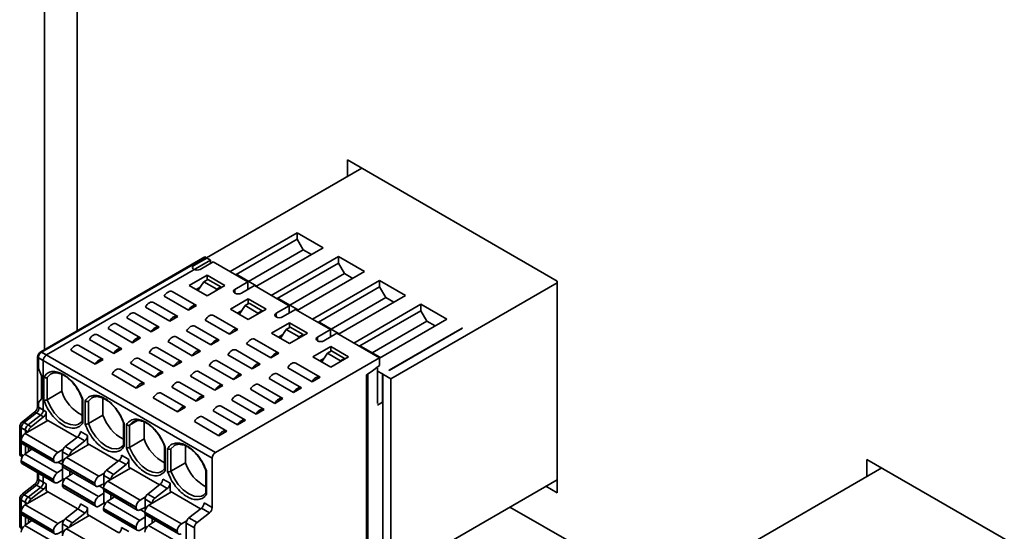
# Model space of a CAD drawing. Header units: millimetres. Extents: x 11 to 199, y 5 to 292.
# Tile 34 of 53: x 74 to 95, y 184 to 195. Entities that reach past the tile are written whole.
import ezdxf

# ---------------------------------------------------------------- set-up
doc = ezdxf.new("R2010")
doc.units = ezdxf.units.MM

msp = doc.modelspace()

# ---------------------------------------------------------------- linework, layer by layer
at = {"color": 7, "linetype": 'Continuous', "lineweight": 35}
for p, q in [((74.1405, 216.6692), (74.1405, 187.5057)), ((74.8476, 187.9139), (74.8476, 216.261)), ((80.7363, 191.6303), (85.3029, 188.9938)), ((80.7363, 191.2716), (80.7363, 191.6303)), ((81.0469, 191.4509), (77.6647, 189.4984)), ((78.1791, 189.2015), (79.642, 190.046)), ((79.642, 190.046), (80.2077, 189.7194)), ((79.642, 190.046), (79.642, 189.9051)), ((79.642, 189.9051), (78.3108, 189.1367)), ((79.642, 189.9051), (79.7746, 189.6755)), ((78.5839, 188.9881), (79.7746, 189.6755)), ((78.5839, 188.9881), (79.7746, 189.6755)), ((80.2077, 189.7194), (78.7448, 188.8749)), ((79.9531, 189.5724), (79.7746, 189.6755)), ((74.0576, 187.4579), (77.6285, 189.5193)), ((77.6462, 189.5091), (74.0753, 187.4476)), ((74.1814, 187.3864), (77.7523, 189.4478)), ((77.3881, 189.3315), (77.671, 189.4948)), ((77.8124, 189.4132), (77.5295, 189.2499)), ((77.6285, 189.5193), (77.7523, 189.4478)), ((77.671, 189.4948), (77.6462, 189.5091)), ((77.7523, 189.4478), (77.7523, 189.3785)), ((78.569, 188.9764), (77.8124, 189.4132)), ((79.0771, 188.683), (80.54, 189.5276)), ((80.54, 189.3867), (79.2088, 188.6182)), ((80.54, 189.5276), (81.1057, 189.201)), ((80.54, 189.5276), (80.54, 189.3867)), ((80.54, 189.3867), (80.6726, 189.1571)), ((81.1057, 189.201), (79.6428, 188.3565)), ((77.2891, 188.8988), (77.678, 189.1233)), ((77.4809, 188.7881), (77.6073, 188.9804)), ((77.6073, 188.9804), (77.6957, 189.0315)), ((77.8902, 188.8172), (77.6073, 188.9804)), ((77.678, 189.1233), (78.0669, 188.8988)), ((77.678, 189.0213), (77.678, 189.1233)), ((77.6957, 189.0315), (77.9786, 188.8682)), ((78.2861, 188.8131), (78.569, 188.9764)), ((78.7475, 188.8936), (78.3409, 189.1284)), ((78.569, 188.9764), (78.569, 188.8131)), ((79.4819, 188.4697), (80.6726, 189.1571)), ((79.4819, 188.4697), (80.6726, 189.1571)), ((79.9751, 188.1646), (81.438, 189.0091)), ((80.8511, 189.054), (80.6726, 189.1571)), ((81.438, 189.0091), (82.0037, 188.6826)), ((81.438, 189.0091), (81.438, 188.8683)), ((85.3029, 188.9564), (81.6838, 186.8671)), ((85.3029, 188.9938), (85.3027, 184.3869)), ((76.9179, 188.7661), (77.4482, 188.46)), ((77.678, 188.6743), (77.2891, 188.8988)), ((77.5317, 188.8653), (77.4394, 188.8121)), ((78.0669, 188.8988), (77.678, 188.6743)), ((77.8686, 188.7843), (77.8902, 188.8172)), ((77.9786, 188.8682), (77.8902, 188.8172)), ((77.9786, 188.8478), (77.9786, 188.8682)), ((78.7104, 188.8947), (78.4276, 188.7314)), ((79.467, 188.458), (78.7104, 188.8947)), ((81.438, 188.8683), (80.1069, 188.0998)), ((81.438, 188.8683), (81.5706, 188.6387)), ((76.5113, 188.5314), (77.0416, 188.2253)), ((77.2714, 188.3579), (76.7411, 188.6641)), ((78.1872, 188.3804), (78.5761, 188.6049)), ((78.5761, 188.6049), (78.965, 188.3804)), ((78.5761, 188.5028), (78.5761, 188.6049)), ((79.6456, 188.3752), (79.239, 188.6099)), ((80.3799, 187.9513), (81.5706, 188.6387)), ((80.38, 187.9513), (81.5707, 188.6386)), ((82.0037, 188.6826), (80.5408, 187.8381)), ((81.7491, 188.5356), (81.5706, 188.6387)), ((76.8649, 188.1232), (76.3345, 188.4294)), ((77.4482, 188.46), (77.2714, 188.3579)), ((78.5761, 188.1559), (78.1872, 188.3804)), ((78.4297, 188.3469), (78.3374, 188.2936)), ((78.5053, 188.462), (78.379, 188.2697)), ((78.5053, 188.462), (78.5937, 188.5131)), ((78.7882, 188.2987), (78.5053, 188.462)), ((78.965, 188.3804), (78.5761, 188.1559)), ((78.8766, 188.3498), (78.5937, 188.5131)), ((78.8766, 188.3498), (78.7882, 188.2987)), ((78.8766, 188.3294), (78.8766, 188.3498)), ((79.1842, 188.2947), (79.467, 188.458)), ((79.6084, 188.3763), (79.3256, 188.213)), ((79.467, 188.458), (79.467, 188.2947)), ((80.365, 187.9395), (79.6084, 188.3763)), ((80.8732, 187.6462), (82.3361, 188.4907)), ((82.3361, 188.3499), (81.0049, 187.5814)), ((82.3361, 188.4907), (82.9018, 188.1642)), ((82.3361, 188.4907), (82.3361, 188.3499)), ((82.3361, 188.3499), (82.4687, 188.1202)), ((76.4583, 187.8885), (75.9279, 188.1947)), ((76.1047, 188.2967), (76.6351, 187.9906)), ((77.0416, 188.2253), (76.8649, 188.1232)), ((78.1695, 187.8395), (77.6391, 188.1457)), ((77.8159, 188.2477), (78.3462, 187.9416)), ((78.7666, 188.2659), (78.7882, 188.2987)), ((79.0852, 187.862), (79.4741, 188.0865)), ((79.4741, 188.0865), (79.863, 187.862)), ((79.4741, 187.9844), (79.4741, 188.0865)), ((80.5436, 187.8568), (80.137, 188.0915)), ((81.278, 187.4329), (82.4687, 188.1202)), ((81.278, 187.4329), (82.4687, 188.1202)), ((82.9018, 188.1642), (81.4328, 187.3161)), ((82.6472, 188.0172), (82.4687, 188.1202)), ((76.0517, 187.6538), (75.5214, 187.9599)), ((75.6981, 188.062), (76.2285, 187.7558)), ((76.6351, 187.9906), (76.4583, 187.8885)), ((77.7629, 187.6048), (77.2326, 187.911)), ((77.4093, 188.013), (77.9397, 187.7069)), ((78.3462, 187.9416), (78.1695, 187.8395)), ((79.4034, 187.9436), (79.277, 187.7512)), ((79.4034, 187.9436), (79.4918, 187.9946)), ((79.6862, 187.7803), (79.4034, 187.9436)), ((79.7746, 187.8314), (79.4918, 187.9946)), ((80.0822, 187.7763), (80.365, 187.9395)), ((80.365, 187.9395), (80.365, 187.7763)), ((81.6431, 187.0539), (83.2341, 187.9723)), ((83.2394, 187.9693), (81.6481, 187.0506)), ((83.2341, 187.9723), (83.2394, 187.9693)), ((83.2341, 187.9723), (83.2341, 187.9662)), ((75.6451, 187.4191), (75.1148, 187.7252)), ((75.2915, 187.8273), (75.8219, 187.5211)), ((76.2285, 187.7558), (76.0517, 187.6538)), ((77.3563, 187.3701), (76.826, 187.6762)), ((77.0027, 187.7783), (77.5331, 187.4721)), ((77.9397, 187.7069), (77.7629, 187.6048)), ((78.7139, 187.7293), (79.2443, 187.4232)), ((79.4741, 187.6375), (79.0852, 187.862)), ((79.3277, 187.8285), (79.2355, 187.7752)), ((79.863, 187.862), (79.4741, 187.6375)), ((79.6646, 187.7475), (79.6862, 187.7803)), ((79.7746, 187.8314), (79.6862, 187.7803)), ((79.7746, 187.8109), (79.7746, 187.8314)), ((80.5065, 187.8579), (80.2236, 187.6946)), ((81.4328, 187.3231), (80.5065, 187.8579)), ((74.1814, 187.3864), (74.0576, 187.4579)), ((74.0753, 187.4476), (77.8619, 185.2617)), ((75.2385, 187.1844), (74.7082, 187.4905)), ((74.885, 187.5926), (75.4153, 187.2864)), ((75.8219, 187.5211), (75.6451, 187.4191)), ((76.5962, 187.5436), (77.1265, 187.2374)), ((77.5331, 187.4721), (77.3563, 187.3701)), ((78.3074, 187.4946), (78.8377, 187.1884)), ((79.0675, 187.3211), (78.5372, 187.6273)), ((79.9832, 187.3436), (80.3721, 187.5681)), ((80.3014, 187.4252), (80.3898, 187.4762)), ((80.3721, 187.5681), (80.761, 187.3436)), ((80.3721, 187.466), (80.3721, 187.5681)), ((80.6726, 187.3129), (80.3898, 187.4762)), ((81.4416, 187.3384), (81.035, 187.5731)), ((73.9869, 187.3354), (74.1107, 187.2639)), ((73.9869, 186.2607), (73.9869, 187.3354)), ((74.0046, 187.3252), (77.7912, 185.1392)), ((74.0046, 187.0932), (74.0046, 187.3252)), ((74.1107, 186.1893), (74.1107, 187.2639)), ((75.4153, 187.2864), (75.2385, 187.1844)), ((76.1896, 187.3089), (76.7199, 187.0027)), ((76.9497, 187.1354), (76.4194, 187.4415)), ((77.1265, 187.2374), (76.9497, 187.1354)), ((81.4328, 187.3231), (77.8619, 185.2617)), ((77.9008, 187.2599), (78.4311, 186.9537)), ((78.6609, 187.0864), (78.1306, 187.3925)), ((79.2443, 187.4232), (79.0675, 187.3211)), ((80.3721, 187.119), (79.9832, 187.3436)), ((80.2258, 187.3101), (80.1335, 187.2568)), ((80.3014, 187.4252), (80.175, 187.2328)), ((80.5842, 187.2619), (80.3014, 187.4252)), ((80.761, 187.3436), (80.3721, 187.119)), ((80.5626, 187.229), (80.5842, 187.2619)), ((80.6726, 187.3129), (80.5842, 187.2619)), ((80.6726, 187.2925), (80.6726, 187.3129)), ((81.4328, 187.3231), (81.4328, 187.1598)), ((74.0753, 186.9347), (74.0046, 187.0932)), ((75.783, 187.0741), (76.3133, 186.768)), ((76.5431, 186.9007), (76.0128, 187.2068)), ((77.4942, 187.0252), (78.0245, 186.719)), ((78.2543, 186.8517), (77.724, 187.1578)), ((78.8377, 187.1884), (78.6609, 187.0864)), ((79.9655, 186.8027), (79.4352, 187.1088)), ((79.612, 187.2109), (80.1423, 186.9047)), ((81.1499, 186.9557), (81.256, 187.017)), ((81.4328, 187.1598), (81.256, 187.017)), ((81.38, 187.1052), (81.3713, 187.1102)), ((81.3903, 187.0823), (81.3903, 186.327)), ((81.3903, 187.0365), (81.5017, 186.9722)), ((74.0753, 186.4297), (74.0753, 186.9347)), ((74.1248, 186.9061), (74.1248, 186.4011)), ((74.1955, 186.4112), (74.1955, 186.896)), ((74.272, 186.9703), (74.3064, 186.9863)), ((74.5137, 186.9629), (74.5137, 186.5949)), ((76.1365, 186.6659), (75.6062, 186.9721)), ((76.7199, 187.0027), (76.5431, 186.9007)), ((77.8477, 186.617), (77.3174, 186.9231)), ((78.4311, 186.9537), (78.2543, 186.8517)), ((79.5589, 186.568), (79.0286, 186.8741)), ((79.2054, 186.9762), (79.7357, 186.67)), ((80.1423, 186.9047), (79.9655, 186.8027)), ((81.1499, 183.1588), (81.1499, 186.9557)), ((81.1782, 186.9721), (81.1782, 183.265)), ((81.5017, 186.9722), (81.5017, 186.6783)), ((81.507, 183.1325), (81.507, 186.9692)), ((81.507, 186.9692), (81.6838, 186.8671)), ((81.6838, 186.8671), (81.6838, 182.5803)), ((74.1955, 186.4112), (74.5137, 186.5949)), ((76.3133, 186.768), (76.1365, 186.6659)), ((77.4412, 186.3822), (76.9108, 186.6884)), ((77.0876, 186.7904), (77.6179, 186.4843)), ((78.0245, 186.719), (77.8477, 186.617)), ((79.1524, 186.3333), (78.622, 186.6394)), ((78.7988, 186.7415), (79.3291, 186.4353)), ((79.7357, 186.67), (79.5589, 186.568)), ((81.5017, 186.6783), (81.5017, 186.3598)), ((74.0046, 186.3527), (74.0753, 186.4297)), ((74.9587, 186.4382), (74.9587, 185.93)), ((74.9733, 185.9112), (74.9733, 186.4162)), ((75.0228, 186.3877), (75.0228, 185.8827)), ((75.0936, 185.8928), (75.0936, 186.3776)), ((75.17, 186.4519), (75.2045, 186.4679)), ((75.4118, 186.4445), (75.4118, 186.0765)), ((77.0346, 186.1475), (76.5042, 186.4537)), ((76.681, 186.5557), (77.2113, 186.2496)), ((77.6179, 186.4843), (77.4412, 186.3822)), ((78.7458, 186.0985), (78.2154, 186.4047)), ((78.3922, 186.5067), (78.9225, 186.2006)), ((79.3291, 186.4353), (79.1524, 186.3333)), ((74.1107, 186.1893), (73.9869, 186.2607)), ((74.0046, 186.2505), (74.0046, 186.3527)), ((74.1779, 186.1505), (74.0223, 186.2403)), ((77.2113, 186.2496), (77.0346, 186.1475)), ((78.3392, 185.8638), (77.8088, 186.17)), ((77.9856, 186.272), (78.516, 185.9659)), ((78.9225, 186.2006), (78.7458, 186.0985)), ((81.5017, 186.3598), (81.3903, 186.2955)), ((81.507, 186.3629), (81.5017, 186.3598)), ((73.6565, 185.9342), (73.9285, 186.1466)), ((73.9639, 186.1262), (73.6918, 185.9137)), ((74.2132, 185.9595), (73.7182, 185.6738)), ((73.7802, 185.8627), (74.0522, 186.0752)), ((73.8474, 185.8239), (74.1194, 186.0364)), ((74.0522, 186.0752), (73.9285, 186.1466)), ((74.1194, 186.0364), (73.9639, 186.1262)), ((74.1779, 186.1505), (74.1779, 185.9799)), ((74.8452, 185.5947), (74.1779, 185.9799)), ((75.0936, 185.8928), (75.4118, 186.0765)), ((76.1636, 185.9585), (75.9916, 185.8591)), ((76.068, 185.9335), (76.1025, 185.9494)), ((77.579, 186.0373), (78.1094, 185.7312)), ((78.516, 185.9659), (78.3392, 185.8638)), ((73.598, 185.82), (73.7218, 185.7486)), ((73.598, 185.2385), (73.598, 185.82)), ((73.6334, 185.7996), (73.6334, 185.5513)), ((73.7802, 185.8627), (73.6565, 185.9342)), ((73.6918, 185.9137), (73.8474, 185.8239)), ((73.7218, 185.6758), (73.7218, 185.7486)), ((75.8567, 185.9198), (75.8567, 185.4116)), ((75.8714, 185.3928), (75.8714, 185.8978)), ((75.9209, 185.8692), (75.9209, 185.3642)), ((75.9916, 185.3743), (75.9916, 185.8591)), ((76.3098, 185.9261), (76.3098, 185.558)), ((77.9326, 185.6291), (77.4023, 185.9353)), ((78.1094, 185.7312), (77.9326, 185.6291)), ((73.6298, 185.5207), (74.337, 185.1125)), ((73.6298, 185.5121), (73.6298, 185.5207)), ((73.6298, 185.5121), (74.337, 185.1038)), ((73.7182, 185.6738), (74.4253, 185.2656)), ((74.8619, 185.6078), (74.5898, 185.3953)), ((74.7454, 185.3055), (75.0174, 185.518)), ((75.0174, 185.518), (74.8619, 185.6078)), ((75.0759, 185.6321), (74.9203, 185.7219)), ((75.0759, 185.6321), (75.0759, 185.4615)), ((75.9916, 185.3743), (76.3098, 185.558)), ((73.6334, 185.4856), (73.6334, 185.2181)), ((73.6557, 185.4549), (74.3628, 185.0467)), ((73.8641, 185.3346), (73.7105, 185.2304)), ((73.7218, 185.2381), (73.7218, 185.4168)), ((73.7889, 185.2836), (73.7889, 185.378)), ((74.4253, 185.2656), (74.5435, 185.3338)), ((74.5898, 185.3953), (74.7454, 185.3055)), ((75.1112, 185.4411), (74.6163, 185.1554)), ((75.7432, 185.0763), (75.0759, 185.4615)), ((76.7548, 185.4014), (76.7548, 184.8932)), ((76.7694, 184.8744), (76.7694, 185.3794)), ((76.8189, 185.3508), (76.8189, 184.8458)), ((76.8896, 184.8559), (76.8896, 185.3407)), ((76.966, 185.4151), (77.0005, 185.431)), ((77.2078, 185.4076), (77.2078, 185.0396)), ((73.6187, 185.1927), (73.6566, 185.1708)), ((73.6541, 185.1723), (73.6566, 185.1708)), ((74.4175, 184.8221), (73.7105, 185.2304)), ((74.337, 185.1038), (74.337, 185.1125)), ((74.5314, 185.103), (74.4176, 185.0488)), ((74.5314, 185.2812), (74.5314, 185.0329)), ((74.6163, 185.1554), (75.3234, 184.7472)), ((75.7599, 185.0893), (75.4879, 184.8769)), ((75.9155, 184.9995), (75.7599, 185.0893)), ((75.9739, 185.1137), (75.8183, 185.2035)), ((75.9739, 185.1137), (75.9739, 184.9431)), ((77.7912, 185.1392), (77.7912, 184.0646)), ((92.05, 185.1144), (96.6166, 182.4779)), ((92.05, 184.7404), (92.05, 185.1144)), ((74.337, 184.674), (73.6298, 185.0824)), ((73.6298, 185.0824), (73.6298, 185.0716)), ((74.337, 184.6634), (73.6298, 185.0716)), ((73.6557, 185.0144), (74.3628, 184.6062)), ((74.4175, 184.8221), (74.5314, 184.8994)), ((74.5279, 185.0023), (75.235, 184.5941)), ((74.5279, 184.9937), (74.5279, 185.0023)), ((74.5279, 184.9937), (75.235, 184.5854)), ((74.5314, 184.9672), (74.5314, 184.6997)), ((74.5538, 184.9365), (75.2609, 184.5283)), ((75.4879, 184.8769), (75.6434, 184.7871)), ((76.0093, 184.9227), (75.5143, 184.6369)), ((75.6434, 184.7871), (75.9155, 184.9995)), ((76.6412, 184.5579), (75.9739, 184.9431)), ((76.8896, 184.8559), (77.2078, 185.0396)), ((77.6528, 184.883), (77.6528, 184.3748)), ((88.9784, 182.9672), (92.3739, 184.9274)), ((73.9869, 184.688), (73.9869, 184.8232)), ((74.1107, 184.6166), (73.9869, 184.688)), ((74.0046, 184.6778), (74.0046, 184.813)), ((74.1779, 184.5778), (74.0223, 184.6676)), ((74.1107, 184.6166), (74.1107, 184.7517)), ((74.337, 184.6634), (74.337, 184.674)), ((74.5351, 184.6757), (74.4253, 184.6123)), ((74.5521, 184.6539), (74.5547, 184.6524)), ((74.7621, 184.8162), (74.6086, 184.712)), ((75.3155, 184.3037), (74.6086, 184.712)), ((74.687, 184.7652), (74.687, 184.8596)), ((75.3234, 184.7472), (75.4415, 184.8154)), ((75.4294, 184.7628), (75.4294, 184.5145)), ((76.8719, 184.5953), (76.7164, 184.6851)), ((77.6674, 184.356), (77.6674, 184.861)), ((81.6838, 182.5803), (85.3027, 184.6694)), ((73.6565, 184.3615), (73.9285, 184.5739)), ((73.9639, 184.5535), (73.6918, 184.3411)), ((73.7802, 184.29), (74.0522, 184.5025)), ((73.8474, 184.2512), (74.1194, 184.4637)), ((74.0522, 184.5025), (73.9285, 184.5739)), ((74.1194, 184.4637), (73.9639, 184.5535)), ((74.1779, 184.4285), (74.1779, 184.5778)), ((75.235, 184.1556), (74.5279, 184.5639)), ((74.5279, 184.5639), (74.5279, 184.5532)), ((75.235, 184.145), (74.5279, 184.5532)), ((74.5538, 184.4959), (75.2609, 184.0877)), ((75.235, 184.5854), (75.235, 184.5941)), ((75.4294, 184.5846), (75.3157, 184.5304)), ((75.4259, 184.4839), (76.133, 184.0756)), ((75.4259, 184.4753), (75.4259, 184.4839)), ((75.4259, 184.4753), (76.133, 184.0669)), ((75.4294, 184.4488), (75.4294, 184.1812)), ((75.5143, 184.6369), (76.2214, 184.2287)), ((76.6579, 184.5709), (76.3859, 184.3585)), ((76.5415, 184.2687), (76.8135, 184.4811)), ((76.8135, 184.4811), (76.6579, 184.5709)), ((76.8719, 184.5953), (76.8719, 184.4247)), ((85.3027, 184.3869), (85.058, 184.5282)), ((73.598, 184.2473), (73.7218, 184.1759)), ((73.598, 183.6658), (73.598, 184.2473)), ((73.6334, 184.2269), (73.6334, 183.9999)), ((73.7802, 184.29), (73.6565, 184.3615)), ((73.6918, 184.3411), (73.8474, 184.2512)), ((74.2132, 184.4081), (73.7182, 184.1224)), ((74.8608, 184.0342), (74.1779, 184.4285)), ((75.3155, 184.3037), (75.4294, 184.381)), ((75.4518, 184.4181), (76.1589, 184.0099)), ((75.6602, 184.2978), (75.5066, 184.1936)), ((75.585, 184.2468), (75.585, 184.3412)), ((76.2214, 184.2287), (76.3395, 184.2969)), ((76.3275, 184.2443), (76.3275, 183.9961)), ((76.3859, 184.3585), (76.5415, 184.2687)), ((76.9073, 184.4043), (76.4123, 184.1185)), ((77.5392, 184.0395), (76.8719, 184.4247)), ((73.7182, 184.1224), (74.4253, 183.7142)), ((73.7218, 184.1244), (73.7218, 184.1759)), ((74.8619, 184.0351), (74.5898, 183.8226)), ((75.0174, 183.9453), (74.8619, 184.0351)), ((75.0759, 184.0594), (74.9203, 184.1492)), ((75.0759, 183.9101), (75.0759, 184.0594)), ((75.235, 184.145), (75.235, 184.1556)), ((75.4331, 184.1573), (75.3234, 184.0939)), ((76.133, 183.6371), (75.4259, 184.0455)), ((75.4259, 184.0455), (75.4259, 184.0348)), ((76.133, 183.6265), (75.4259, 184.0348)), ((75.4501, 184.1354), (75.4527, 184.134)), ((76.2135, 183.7853), (75.5066, 184.1936)), ((76.133, 184.0669), (76.133, 184.0756)), ((76.3275, 184.0662), (76.2137, 184.012)), ((76.4123, 184.1185), (77.1194, 183.7103)), ((77.556, 184.0525), (77.2839, 183.8401)), ((77.7327, 183.9505), (77.556, 184.0525)), ((77.6144, 184.1667), (77.7912, 184.0646)), ((84.2745, 184.0759), (85.7658, 183.2149)), ((73.6298, 183.9693), (74.337, 183.5611)), ((73.6298, 183.9693), (73.6298, 183.9587)), ((73.6298, 183.9587), (74.337, 183.5503)), ((73.6334, 183.9321), (73.6334, 183.6454)), ((73.6557, 183.9014), (74.3628, 183.4932)), ((73.7218, 183.6846), (73.7218, 183.8633)), ((73.7889, 183.7302), (73.7889, 183.8245)), ((74.5898, 183.8226), (74.7454, 183.7328)), ((75.1112, 183.8897), (74.6163, 183.6039)), ((74.7454, 183.7328), (75.0174, 183.9453)), ((75.7588, 183.5158), (75.0759, 183.9101)), ((75.4518, 183.9775), (76.1589, 183.5693)), ((76.2135, 183.7853), (76.3275, 183.8626)), ((76.3239, 183.9654), (77.031, 183.5572)), ((76.3239, 183.9569), (76.3239, 183.9654)), ((76.3239, 183.9569), (77.031, 183.5485)), ((76.3275, 183.9304), (76.3275, 183.6628)), ((76.3498, 183.8997), (77.0569, 183.4915)), ((76.483, 183.7284), (76.483, 183.8228)), ((77.4607, 183.738), (77.2839, 183.8401)), ((77.7327, 183.9505), (77.4607, 183.738)), ((73.6187, 183.62), (73.6487, 183.6027)), ((73.8641, 183.7811), (73.7105, 183.677)), ((74.4175, 183.2687), (73.7105, 183.677)), ((74.4253, 183.7142), (74.5616, 183.7928)), ((74.5314, 183.7085), (74.5314, 183.4815)), ((74.6163, 183.6039), (75.3234, 183.1957)), ((75.9739, 183.541), (75.8183, 183.6308)), ((76.133, 183.6265), (76.133, 183.6371)), ((76.3312, 183.6389), (76.2214, 183.5755)), ((76.3482, 183.617), (76.3507, 183.6156)), ((76.5582, 183.7794), (76.4046, 183.6752)), ((77.1116, 183.2669), (76.4046, 183.6752)), ((77.1194, 183.7103), (77.2376, 183.7785)), ((77.4023, 183.6239), (77.2255, 183.7259)), ((77.2255, 183.7259), (77.2255, 183.1444)), ((77.4023, 183.6239), (77.4023, 183.0423)), ((74.337, 183.5503), (74.337, 183.5611)), ((74.5314, 183.5496), (74.4176, 183.4954)), ((77.031, 183.5485), (77.031, 183.5572))]:
    msp.add_line(p, q, dxfattribs=at)
at = {"color": 8, "linetype": 'Continuous', "lineweight": 35}
for p, q in [((78.2861, 188.7314), (78.2861, 188.8131)), ((79.1842, 188.213), (79.1842, 188.2947)), ((80.0822, 187.6946), (80.0822, 187.7763)), ((73.7848, 185.7122), (73.6334, 185.7996)), ((73.6732, 185.1951), (73.598, 185.2385)), ((73.6732, 185.1951), (73.6334, 185.2181)), ((74.6828, 185.1938), (74.5314, 185.2812)), ((74.5279, 184.9999), (74.4316, 185.0555)), ((74.5713, 184.6767), (74.5314, 184.6997)), ((75.5808, 184.6754), (75.4294, 184.7628)), ((75.4259, 184.4815), (75.3296, 184.5371)), ((73.6334, 184.2269), (73.7664, 184.1501)), ((76.4789, 184.1569), (76.3275, 184.2443)), ((75.4693, 184.1582), (75.4294, 184.1812)), ((76.3239, 183.9631), (76.2276, 184.0187)), ((73.6634, 183.6281), (73.598, 183.6658)), ((73.6334, 183.6454), (73.6634, 183.6281)), ((74.5314, 183.7085), (74.6644, 183.6317)), ((76.3673, 183.6398), (76.3275, 183.6628))]:
    msp.add_line(p, q, dxfattribs=at)
at = {"color": 7, "linetype": 'Continuous', "lineweight": 35, "flags": 128}
for points in [[(77.5295, 189.2499), (77.4971, 189.2374), (77.4588, 189.233), (77.4206, 189.2374), (77.3881, 189.2499), (77.3664, 189.2686), (77.3588, 189.2907), (77.3664, 189.3128), (77.3881, 189.3315)], [(76.7411, 188.6641), (76.7603, 188.6925), (76.7819, 188.7179), (76.8053, 188.7393), (76.8295, 188.7559), (76.8537, 188.7673), (76.8771, 188.7728), (76.8987, 188.7725), (76.9179, 188.7661)], [(78.4276, 188.7314), (78.3951, 188.7189), (78.3569, 188.7145), (78.3186, 188.7189), (78.2861, 188.7314), (78.2645, 188.7502), (78.2569, 188.7723), (78.2645, 188.7944), (78.2861, 188.8131)], [(76.3345, 188.4294), (76.3537, 188.4578), (76.3753, 188.4832), (76.3987, 188.5046), (76.4229, 188.5212), (76.4472, 188.5326), (76.4705, 188.5381), (76.4922, 188.5377), (76.5113, 188.5314)], [(75.9279, 188.1947), (75.9471, 188.2231), (75.9687, 188.2485), (75.9921, 188.2699), (76.0163, 188.2865), (76.0406, 188.2978), (76.0639, 188.3034), (76.0856, 188.303), (76.1047, 188.2967)], [(77.2714, 188.3579), (77.2906, 188.3864), (77.3122, 188.4117), (77.3356, 188.4331), (77.3598, 188.4498), (77.3841, 188.4611), (77.4074, 188.4667), (77.4291, 188.4663), (77.4482, 188.46)], [(76.8649, 188.1232), (76.884, 188.1516), (76.9057, 188.177), (76.929, 188.1984), (76.9532, 188.2151), (76.9775, 188.2264), (77.0008, 188.232), (77.0225, 188.2316), (77.0416, 188.2253)], [(77.6391, 188.1457), (77.6583, 188.1741), (77.6799, 188.1995), (77.7033, 188.2209), (77.7275, 188.2375), (77.7518, 188.2489), (77.7751, 188.2544), (77.7968, 188.254), (77.8159, 188.2477)], [(79.3256, 188.213), (79.2931, 188.2005), (79.2549, 188.1961), (79.2166, 188.2005), (79.1842, 188.213), (79.1625, 188.2318), (79.1549, 188.2539), (79.1625, 188.2759), (79.1842, 188.2947)], [(75.5214, 187.9599), (75.5405, 187.9884), (75.5621, 188.0137), (75.5855, 188.0351), (75.6097, 188.0518), (75.634, 188.0631), (75.6573, 188.0687), (75.679, 188.0683), (75.6981, 188.062)], [(76.4583, 187.8885), (76.4774, 187.9169), (76.4991, 187.9423), (76.5224, 187.9637), (76.5467, 187.9804), (76.5709, 187.9917), (76.5943, 187.9973), (76.6159, 187.9969), (76.6351, 187.9906)], [(77.2326, 187.911), (77.2517, 187.9394), (77.2733, 187.9647), (77.2967, 187.9862), (77.3209, 188.0028), (77.3452, 188.0141), (77.3685, 188.0197), (77.3902, 188.0193), (77.4093, 188.013)], [(78.1695, 187.8395), (78.1886, 187.8679), (78.2103, 187.8933), (78.2336, 187.9147), (78.2579, 187.9314), (78.2821, 187.9427), (78.3055, 187.9483), (78.3271, 187.9479), (78.3462, 187.9416)], [(75.1148, 187.7252), (75.1339, 187.7536), (75.1556, 187.779), (75.1789, 187.8004), (75.2032, 187.8171), (75.2274, 187.8284), (75.2508, 187.834), (75.2724, 187.8336), (75.2915, 187.8273)], [(76.0517, 187.6538), (76.0708, 187.6822), (76.0925, 187.7076), (76.1158, 187.729), (76.1401, 187.7456), (76.1643, 187.757), (76.1877, 187.7625), (76.2093, 187.7622), (76.2285, 187.7558)], [(76.826, 187.6762), (76.8451, 187.7047), (76.8668, 187.73), (76.8901, 187.7514), (76.9144, 187.7681), (76.9386, 187.7794), (76.962, 187.785), (76.9836, 187.7846), (77.0027, 187.7783)], [(77.7629, 187.6048), (77.782, 187.6332), (77.8037, 187.6586), (77.827, 187.68), (77.8513, 187.6967), (77.8755, 187.708), (77.8989, 187.7136), (77.9205, 187.7132), (77.9397, 187.7069)], [(78.5372, 187.6273), (78.5563, 187.6557), (78.578, 187.681), (78.6013, 187.7024), (78.6256, 187.7191), (78.6498, 187.7304), (78.6732, 187.736), (78.6948, 187.7356), (78.7139, 187.7293)], [(80.2236, 187.6946), (80.1912, 187.6821), (80.1529, 187.6777), (80.1146, 187.6821), (80.0822, 187.6946), (80.0605, 187.7133), (80.0529, 187.7354), (80.0605, 187.7575), (80.0822, 187.7763)], [(74.7082, 187.4905), (74.7273, 187.5189), (74.749, 187.5443), (74.7723, 187.5657), (74.7966, 187.5824), (74.8208, 187.5937), (74.8442, 187.5993), (74.8658, 187.5989), (74.885, 187.5926)], [(75.6451, 187.4191), (75.6642, 187.4475), (75.6859, 187.4729), (75.7093, 187.4943), (75.7335, 187.5109), (75.7577, 187.5222), (75.7811, 187.5278), (75.8027, 187.5274), (75.8219, 187.5211)], [(76.4194, 187.4415), (76.4385, 187.4699), (76.4602, 187.4953), (76.4835, 187.5167), (76.5078, 187.5334), (76.532, 187.5447), (76.5554, 187.5503), (76.577, 187.5499), (76.5962, 187.5436)], [(77.3563, 187.3701), (77.3754, 187.3985), (77.3971, 187.4239), (77.4205, 187.4453), (77.4447, 187.4619), (77.4689, 187.4733), (77.4923, 187.4788), (77.5139, 187.4785), (77.5331, 187.4721)], [(78.1306, 187.3925), (78.1497, 187.421), (78.1714, 187.4463), (78.1947, 187.4677), (78.219, 187.4844), (78.2432, 187.4957), (78.2666, 187.5013), (78.2882, 187.5009), (78.3074, 187.4946)], [(75.2385, 187.1844), (75.2577, 187.2128), (75.2793, 187.2381), (75.3027, 187.2595), (75.3269, 187.2762), (75.3511, 187.2875), (75.3745, 187.2931), (75.3961, 187.2927), (75.4153, 187.2864)], [(76.0128, 187.2068), (76.0319, 187.2352), (76.0536, 187.2606), (76.0769, 187.282), (76.1012, 187.2987), (76.1254, 187.31), (76.1488, 187.3156), (76.1704, 187.3152), (76.1896, 187.3089)], [(76.9497, 187.1354), (76.9689, 187.1638), (76.9905, 187.1892), (77.0139, 187.2106), (77.0381, 187.2272), (77.0623, 187.2385), (77.0857, 187.2441), (77.1073, 187.2437), (77.1265, 187.2374)], [(77.724, 187.1578), (77.7431, 187.1862), (77.7648, 187.2116), (77.7881, 187.233), (77.8124, 187.2497), (77.8366, 187.261), (77.86, 187.2666), (77.8816, 187.2662), (77.9008, 187.2599)], [(79.0675, 187.3211), (79.0866, 187.3495), (79.1083, 187.3749), (79.1316, 187.3963), (79.1559, 187.413), (79.1801, 187.4243), (79.2035, 187.4299), (79.2251, 187.4295), (79.2443, 187.4232)], [(75.6062, 186.9721), (75.6254, 187.0005), (75.647, 187.0259), (75.6704, 187.0473), (75.6946, 187.0639), (75.7188, 187.0753), (75.7422, 187.0808), (75.7638, 187.0805), (75.783, 187.0741)], [(77.3174, 186.9231), (77.3366, 186.9515), (77.3582, 186.9769), (77.3816, 186.9983), (77.4058, 187.015), (77.43, 187.0263), (77.4534, 187.0319), (77.475, 187.0315), (77.4942, 187.0252)], [(78.6609, 187.0864), (78.6801, 187.1148), (78.7017, 187.1402), (78.7251, 187.1616), (78.7493, 187.1782), (78.7735, 187.1896), (78.7969, 187.1951), (78.8185, 187.1948), (78.8377, 187.1884)], [(79.4352, 187.1088), (79.4543, 187.1373), (79.476, 187.1626), (79.4993, 187.184), (79.5236, 187.2007), (79.5478, 187.212), (79.5712, 187.2176), (79.5928, 187.2172), (79.612, 187.2109)], [(81.3903, 187.0823), (81.3897, 187.0898), (81.3877, 187.0963), (81.3844, 187.1015), (81.38, 187.1052), (81.3746, 187.1071), (81.3685, 187.1074), (81.3678, 187.1073)], [(76.5431, 186.9007), (76.5623, 186.9291), (76.5839, 186.9544), (76.6073, 186.9758), (76.6315, 186.9925), (76.6558, 187.0038), (76.6791, 187.0094), (76.7008, 187.009), (76.7199, 187.0027)], [(78.2543, 186.8517), (78.2735, 186.8801), (78.2951, 186.9055), (78.3185, 186.9269), (78.3427, 186.9435), (78.367, 186.9548), (78.3903, 186.9604), (78.412, 186.96), (78.4311, 186.9537)], [(79.0286, 186.8741), (79.0478, 186.9025), (79.0694, 186.9279), (79.0928, 186.9493), (79.117, 186.966), (79.1412, 186.9773), (79.1646, 186.9829), (79.1862, 186.9825), (79.2054, 186.9762)], [(79.9655, 186.8027), (79.9847, 186.8311), (80.0063, 186.8565), (80.0297, 186.8779), (80.0539, 186.8945), (80.0781, 186.9059), (80.1015, 186.9114), (80.1232, 186.9111), (80.1423, 186.9047)], [(76.1365, 186.6659), (76.1557, 186.6944), (76.1773, 186.7197), (76.2007, 186.7411), (76.2249, 186.7578), (76.2492, 186.7691), (76.2725, 186.7747), (76.2942, 186.7743), (76.3133, 186.768)], [(76.9108, 186.6884), (76.93, 186.7168), (76.9516, 186.7422), (76.975, 186.7636), (76.9992, 186.7802), (77.0234, 186.7916), (77.0468, 186.7971), (77.0685, 186.7968), (77.0876, 186.7904)], [(77.8477, 186.617), (77.8669, 186.6454), (77.8885, 186.6707), (77.9119, 186.6921), (77.9361, 186.7088), (77.9604, 186.7201), (77.9837, 186.7257), (78.0054, 186.7253), (78.0245, 186.719)], [(78.622, 186.6394), (78.6412, 186.6678), (78.6628, 186.6932), (78.6862, 186.7146), (78.7104, 186.7313), (78.7346, 186.7426), (78.758, 186.7481), (78.7797, 186.7478), (78.7988, 186.7415)], [(79.5589, 186.568), (79.5781, 186.5964), (79.5997, 186.6218), (79.6231, 186.6432), (79.6473, 186.6598), (79.6716, 186.6711), (79.6949, 186.6767), (79.7166, 186.6763), (79.7357, 186.67)], [(76.5042, 186.4537), (76.5234, 186.4821), (76.545, 186.5075), (76.5684, 186.5289), (76.5926, 186.5455), (76.6169, 186.5568), (76.6402, 186.5624), (76.6619, 186.562), (76.681, 186.5557)], [(77.4412, 186.3822), (77.4603, 186.4107), (77.4819, 186.436), (77.5053, 186.4574), (77.5295, 186.4741), (77.5538, 186.4854), (77.5771, 186.491), (77.5988, 186.4906), (77.6179, 186.4843)], [(78.2154, 186.4047), (78.2346, 186.4331), (78.2562, 186.4585), (78.2796, 186.4799), (78.3038, 186.4965), (78.3281, 186.5079), (78.3514, 186.5134), (78.3731, 186.5131), (78.3922, 186.5067)], [(79.1524, 186.3333), (79.1715, 186.3617), (79.1931, 186.387), (79.2165, 186.4084), (79.2407, 186.4251), (79.265, 186.4364), (79.2883, 186.442), (79.31, 186.4416), (79.3291, 186.4353)], [(77.0346, 186.1475), (77.0537, 186.1759), (77.0754, 186.2013), (77.0987, 186.2227), (77.123, 186.2394), (77.1472, 186.2507), (77.1706, 186.2563), (77.1922, 186.2559), (77.2113, 186.2496)], [(77.8088, 186.17), (77.828, 186.1984), (77.8496, 186.2238), (77.873, 186.2452), (77.8972, 186.2618), (77.9215, 186.2731), (77.9448, 186.2787), (77.9665, 186.2783), (77.9856, 186.272)], [(78.7458, 186.0985), (78.7649, 186.127), (78.7866, 186.1523), (78.8099, 186.1737), (78.8342, 186.1904), (78.8584, 186.2017), (78.8818, 186.2073), (78.9034, 186.2069), (78.9225, 186.2006)], [(74.9587, 185.9416), (74.9036, 185.8918), (74.8607, 185.8712)], [(77.4023, 185.9353), (77.4214, 185.9637), (77.4431, 185.989), (77.4664, 186.0104), (77.4907, 186.0271), (77.5149, 186.0384), (77.5382, 186.044), (77.5599, 186.0436), (77.579, 186.0373)], [(78.3392, 185.8638), (78.3583, 185.8922), (78.38, 185.9176), (78.4033, 185.939), (78.4276, 185.9557), (78.4518, 185.967), (78.4752, 185.9726), (78.4968, 185.9722), (78.516, 185.9659)], [(77.9326, 185.6291), (77.9517, 185.6575), (77.9734, 185.6829), (77.9967, 185.7043), (78.021, 185.721), (78.0452, 185.7323), (78.0686, 185.7378), (78.0902, 185.7375), (78.1094, 185.7312)], [(75.8567, 185.4232), (75.8016, 185.3734), (75.7587, 185.3528)], [(74.4176, 185.0488), (74.4016, 185.0429), (74.3863, 185.0409), (74.3723, 185.0427), (74.3602, 185.0484), (74.3503, 185.0577), (74.343, 185.0703), (74.3385, 185.0859), (74.337, 185.1038)], [(76.7548, 184.9048), (76.6996, 184.855), (76.6567, 184.8344)], [(75.3157, 184.5304), (75.2996, 184.5245), (75.2843, 184.5224), (75.2704, 184.5243), (75.2583, 184.5299), (75.2484, 184.5393), (75.241, 184.5519), (75.2365, 184.5674), (75.235, 184.5854)], [(77.6528, 184.3863), (77.5977, 184.3365), (77.5548, 184.316)], [(76.2137, 184.012), (76.1976, 184.0061), (76.1823, 184.004), (76.1684, 184.0059), (76.1563, 184.0115), (76.1464, 184.0208), (76.1391, 184.0335), (76.1345, 184.049), (76.133, 184.0669)], [(74.4176, 183.4954), (74.4016, 183.4895), (74.3863, 183.4874), (74.3723, 183.4892), (74.3602, 183.4949), (74.3503, 183.5042), (74.343, 183.5168), (74.3385, 183.5324), (74.337, 183.5503)], [(77.1117, 183.4936), (77.0956, 183.4877), (77.0804, 183.4856), (77.0664, 183.4874), (77.0543, 183.4931), (77.0444, 183.5024), (77.0371, 183.5151), (77.0326, 183.5306), (77.031, 183.5485)]]:
    msp.add_lwpolyline(points, dxfattribs=at)
at = {"color": 8, "linetype": 'Continuous', "lineweight": 35, "flags": 128}
for points in [[(74.1955, 186.896), (74.2653, 186.9663), (74.272, 186.9703)], [(74.8607, 185.8712), (74.8109, 185.8601), (74.7019, 185.8693), (74.5844, 185.9187), (74.467, 186.0049), (74.358, 186.1215), (74.2653, 186.2603), (74.1955, 186.4112)], [(75.0936, 186.3776), (75.1633, 186.4479), (75.17, 186.4519)], [(75.7587, 185.3528), (75.7089, 185.3417), (75.5999, 185.3509), (75.4825, 185.4003), (75.365, 185.4865), (75.256, 185.6031), (75.1633, 185.7419), (75.0936, 185.8928)], [(75.9916, 185.8591), (76.0613, 185.9295), (76.068, 185.9335)], [(76.6567, 184.8344), (76.6069, 184.8232), (76.4979, 184.8324), (76.3805, 184.8819), (76.2631, 184.968), (76.1541, 185.0847), (76.0613, 185.2234), (75.9916, 185.3743)], [(76.8896, 185.3407), (76.9594, 185.4111), (76.966, 185.4151)], [(77.5548, 184.316), (77.505, 184.3048), (77.396, 184.314), (77.2785, 184.3635), (77.1611, 184.4496), (77.0521, 184.5663), (76.9594, 184.705), (76.8896, 184.8559)]]:
    msp.add_lwpolyline(points, dxfattribs=at)
at = {"color": 7, "linetype": 'Continuous', "lineweight": 35}
for centre, radius, start, end in [((78.3057, 189.0601), 0.0769, 62.67559, 99.67656), ((78.7327, 188.8656), 0.0317, 33.64984, 62.16154), ((79.2037, 188.5416), 0.0769, 62.67559, 99.67656), ((79.6308, 188.3472), 0.0317, 33.64984, 62.16154), ((80.1017, 188.0232), 0.0769, 62.67559, 99.67656), ((80.5288, 187.8288), 0.0317, 33.64984, 62.16154), ((74.1405, 187.3284), 0.1537, 122.60548, 177.39452), ((74.1581, 187.3182), 0.1537, 122.60548, 177.39452), ((80.9997, 187.5048), 0.0769, 62.67559, 99.67656), ((74.2642, 187.257), 0.1537, 122.60548, 177.39452), ((81.4268, 187.3104), 0.0317, 33.64984, 62.16154), ((81.6104, 186.9971), 0.0655, 54.83702, 60.06967), ((81.5396, 187.0381), 0.076, 240.06006, 244.78312), ((75.3593, 186.867), 0.8883, 197.84069, 243.19218), ((81.5396, 186.7442), 0.0761, 240.06034, 244.79466), ((73.8307, 186.2687), 0.1564, 308.69084, 357.09274), ((73.8661, 186.2483), 0.1564, 308.69084, 357.09274), ((73.9545, 186.1972), 0.1564, 308.69084, 357.09274), ((74.0217, 186.1585), 0.1564, 308.69084, 357.09274), ((76.2574, 186.3486), 0.8883, 197.84069, 243.19218), ((73.7542, 185.8121), 0.1564, 128.69084, 177.09274), ((73.7896, 185.7917), 0.1564, 128.69084, 177.09274), ((73.878, 185.7406), 0.1564, 128.69084, 177.09274), ((73.9464, 185.7009), 0.1579, 128.82577, 174.99996), ((73.69, 185.5049), 0.0606, 173.1059, 235.58192), ((73.8217, 185.512), 0.1921, 122.60548, 177.39452), ((74.7641, 185.7298), 0.1564, 308.69084, 357.09274), ((74.9197, 185.64), 0.1564, 308.69084, 357.09274), ((77.1554, 185.8302), 0.8883, 197.84069, 243.19218), ((74.6876, 185.2732), 0.1564, 128.69084, 177.09274), ((74.8444, 185.1825), 0.1579, 128.82577, 174.99996), ((73.6467, 185.2329), 0.049, 173.46674, 235.22108), ((73.8239, 185.0727), 0.1943, 125.69473, 177.13744), ((73.682, 185.2125), 0.049, 173.46674, 235.22108), ((74.5289, 185.1038), 0.1921, 122.60548, 177.39452), ((74.7198, 184.9935), 0.1921, 122.60548, 177.39452), ((75.6621, 185.2114), 0.1564, 308.69084, 357.09274), ((75.8177, 185.1216), 0.1564, 308.69084, 357.09274), ((77.9447, 185.1323), 0.1537, 122.60548, 177.39452), ((73.6911, 185.0648), 0.0616, 173.70115, 234.98667), ((74.588, 184.9865), 0.0606, 173.1059, 235.58192), ((75.5856, 184.7548), 0.1564, 128.69084, 177.09274), ((78.0586, 185.3162), 0.8946, 198.00962, 243.02325), ((73.8307, 184.696), 0.1564, 308.69084, 357.09274), ((73.8661, 184.6756), 0.1564, 308.69084, 357.09274), ((74.3908, 184.6546), 0.0546, 170.78596, 309.20329), ((74.531, 184.6645), 0.1943, 125.74809, 177.19598), ((74.7219, 184.5542), 0.1943, 125.69473, 177.13744), ((74.5801, 184.6941), 0.049, 173.46674, 235.22108), ((75.4269, 184.5853), 0.1921, 122.60548, 177.39452), ((75.7424, 184.6641), 0.1579, 128.82577, 174.99996), ((76.5602, 184.693), 0.1564, 308.69084, 357.09274), ((73.9545, 184.6245), 0.1564, 308.69084, 357.09274), ((74.0217, 184.5858), 0.1564, 308.69084, 357.09274), ((74.5891, 184.5464), 0.0616, 173.70115, 234.98667), ((75.486, 184.468), 0.0606, 173.1059, 235.58192), ((75.6178, 184.4751), 0.1921, 122.60548, 177.39452), ((76.7157, 184.6032), 0.1564, 308.69084, 357.09274), ((73.7542, 184.2394), 0.1564, 128.69084, 177.09274), ((73.7896, 184.219), 0.1564, 128.69084, 177.09274), ((73.878, 184.1679), 0.1564, 128.69084, 177.09274), ((73.9496, 184.1257), 0.1619, 129.16875, 165.84612), ((75.429, 184.1461), 0.1943, 125.74809, 177.19598), ((76.3249, 184.0669), 0.1921, 122.60548, 177.39452), ((76.4837, 184.2364), 0.1564, 128.69084, 177.09274), ((76.6405, 184.1457), 0.1579, 128.82577, 174.99996), ((73.8217, 183.9605), 0.1921, 122.60548, 177.39452), ((74.7641, 184.1572), 0.1564, 308.69084, 357.09274), ((74.9197, 184.0673), 0.1564, 308.69084, 357.09274), ((75.2889, 184.1362), 0.0546, 170.78596, 309.20329), ((75.4871, 184.028), 0.0616, 173.70115, 234.98667), ((75.6199, 184.0358), 0.1943, 125.69473, 177.13744), ((75.4781, 184.1757), 0.049, 173.46674, 235.22108), ((76.5158, 183.9567), 0.1921, 122.60548, 177.39452), ((77.4582, 184.1746), 0.1564, 308.69084, 357.09274), ((77.635, 184.0725), 0.1564, 308.69084, 357.09274), ((73.69, 183.9514), 0.0606, 173.1059, 235.58192), ((74.6876, 183.7006), 0.1564, 128.69084, 177.09274), ((76.384, 183.9496), 0.0606, 173.1059, 235.58192), ((77.3817, 183.718), 0.1564, 128.69084, 177.09274), ((73.6467, 183.6602), 0.049, 173.46674, 235.22108), ((73.8239, 183.5192), 0.1943, 125.69473, 177.13744), ((73.6873, 183.6414), 0.054, 175.737, 224.90824), ((74.5289, 183.5523), 0.1921, 122.60548, 177.39452), ((74.7198, 183.4421), 0.1921, 122.60548, 177.39452), ((74.8477, 183.6073), 0.1619, 129.16875, 165.84612), ((75.6621, 183.6387), 0.1564, 308.69084, 357.09274), ((76.1869, 183.6178), 0.0546, 170.78596, 309.20329), ((76.327, 183.6276), 0.1943, 125.74809, 177.19598), ((76.518, 183.5174), 0.1943, 125.69473, 177.13744), ((76.3761, 183.6572), 0.049, 173.46674, 235.22108), ((77.2229, 183.5485), 0.1921, 122.60548, 177.39452), ((77.5585, 183.6159), 0.1564, 128.69084, 177.09274)]:
    msp.add_arc(centre, radius, start, end, dxfattribs=at)
for points, knots in [([(74.9733, 186.4162), (74.9508, 186.4713), (74.9049, 186.5836), (74.8004, 186.7401), (74.679, 186.8713), (74.5491, 186.9665), (74.4192, 187.0213), (74.2978, 187.0303), (74.1933, 186.9944), (74.1474, 186.9352), (74.1248, 186.9061)], [0, 0, 0, 0, 0.122629, 0.25, 0.377371, 0.5, 0.622629, 0.75, 0.877371, 1, 1, 1, 1]), ([(74.1248, 186.9061), (74.1279, 186.9037), (74.134, 186.8991), (74.1448, 186.8944), (74.1556, 186.8914), (74.1686, 186.8897), (74.183, 186.8904), (74.1916, 186.8942), (74.1955, 186.896)], [0, 0, 0, 0, 0.1598307, 0.309633, 0.4494524, 0.5793473, 0.8087232, 1, 1, 1, 1]), ([(74.3036, 186.9852), (74.329, 186.9923), (74.3697, 187.0037), (74.4185, 186.9924), (74.4369, 186.9882)], [0, 0, 0, 0, 0.6219542, 1, 1, 1, 1]), ([(74.4369, 186.9882), (74.4484, 186.9866), (74.4895, 186.9809), (74.5669, 186.9419), (74.663, 186.8738), (74.756, 186.781), (74.8401, 186.67), (74.913, 186.5454), (74.947, 186.4572), (74.9641, 186.413)], [0, 0, 0, 0, 0.06077879, 0.21582477, 0.37129568, 0.52732544, 0.68404141, 0.84156294, 1, 1, 1, 1]), ([(74.1955, 186.4112), (74.1916, 186.4092), (74.183, 186.4047), (74.1686, 186.4006), (74.1556, 186.3987), (74.1448, 186.3982), (74.134, 186.3988), (74.1279, 186.4003), (74.1248, 186.4011)], [0, 0, 0, 0, 0.1912741, 0.4206492, 0.5505442, 0.6903644, 0.8401678, 1, 1, 1, 1]), ([(74.9733, 186.447), (74.9701, 186.4448), (74.9629, 186.4402), (74.9588, 186.4336), (74.9585, 186.4278), (74.9607, 186.4234), (74.9654, 186.4192), (74.9706, 186.4172), (74.9733, 186.4162)], [0, 0, 0, 0, 0.1912739, 0.4206488, 0.5505439, 0.6903641, 0.8401676, 1, 1, 1, 1]), ([(75.8714, 185.8978), (75.8488, 185.9529), (75.8029, 186.0652), (75.6984, 186.2217), (75.577, 186.3529), (75.4471, 186.448), (75.3172, 186.5029), (75.1958, 186.5118), (75.0913, 186.476), (75.0454, 186.4167), (75.0228, 186.3877)], [0, 0, 0, 0, 0.122629, 0.25, 0.377371, 0.5, 0.622629, 0.75, 0.877371, 1, 1, 1, 1]), ([(75.0228, 186.3877), (75.026, 186.3853), (75.032, 186.3807), (75.0428, 186.376), (75.0536, 186.373), (75.0667, 186.3713), (75.081, 186.372), (75.0896, 186.3758), (75.0936, 186.3776)], [0, 0, 0, 0, 0.1598307, 0.309633, 0.4494524, 0.5793473, 0.8087232, 1, 1, 1, 1]), ([(75.2017, 186.4668), (75.227, 186.4739), (75.2678, 186.4852), (75.3165, 186.474), (75.3349, 186.4697)], [0, 0, 0, 0, 0.62195416, 1, 1, 1, 1]), ([(75.3349, 186.4697), (75.3465, 186.4681), (75.3875, 186.4624), (75.4649, 186.4235), (75.561, 186.3554), (75.654, 186.2626), (75.7382, 186.1516), (75.811, 186.0269), (75.8451, 185.9388), (75.8621, 185.8946)], [0, 0, 0, 0, 0.0607788, 0.2158248, 0.3712957, 0.5273254, 0.6840414, 0.8415629, 1, 1, 1, 1]), ([(74.9733, 185.9622), (74.9701, 185.9598), (74.9629, 185.9545), (74.9588, 185.9445), (74.9585, 185.9351), (74.9607, 185.9272), (74.9654, 185.9189), (74.9706, 185.9138), (74.9733, 185.9112)], [0, 0, 0, 0, 0.1912768, 0.4206527, 0.5505476, 0.690367, 0.8401693, 1, 1, 1, 1]), ([(76.7694, 185.3794), (76.7469, 185.4345), (76.7009, 185.5468), (76.5964, 185.7033), (76.475, 185.8345), (76.3451, 185.9296), (76.2152, 185.9845), (76.0938, 185.9934), (75.9894, 185.9576), (75.9434, 185.8983), (75.9209, 185.8692)], [0, 0, 0, 0, 0.122629, 0.25, 0.377371, 0.5, 0.622629, 0.75, 0.877371, 1, 1, 1, 1]), ([(76.0997, 185.9484), (76.125, 185.9555), (76.1658, 185.9668), (76.2145, 185.9556), (76.2329, 185.9513)], [0, 0, 0, 0, 0.62195416, 1, 1, 1, 1]), ([(76.2329, 185.9513), (76.2445, 185.9497), (76.2855, 185.944), (76.3629, 185.9051), (76.4591, 185.837), (76.5521, 185.7442), (76.6362, 185.6332), (76.7091, 185.5085), (76.7431, 185.4204), (76.7602, 185.3762)], [0, 0, 0, 0, 0.0607788, 0.2158248, 0.3712957, 0.5273254, 0.6840414, 0.8415629, 1, 1, 1, 1]), ([(74.7975, 185.7946), (74.834, 185.8036), (74.9056, 185.8211), (74.951, 185.8816), (74.9733, 185.9112)], [0, 0, 0, 0, 0.5094841, 1, 1, 1, 1]), ([(75.0936, 185.8928), (75.0896, 185.8907), (75.081, 185.8863), (75.0667, 185.8822), (75.0536, 185.8803), (75.0428, 185.8798), (75.032, 185.8804), (75.026, 185.8819), (75.0228, 185.8827)], [0, 0, 0, 0, 0.1912741, 0.4206492, 0.5505442, 0.6903644, 0.8401678, 1, 1, 1, 1]), ([(75.8714, 185.9285), (75.8681, 185.9264), (75.8609, 185.9218), (75.8568, 185.9152), (75.8566, 185.9094), (75.8587, 185.905), (75.8634, 185.9008), (75.8687, 185.8988), (75.8714, 185.8978)], [0, 0, 0, 0, 0.1912739, 0.4206488, 0.5505439, 0.6903641, 0.8401676, 1, 1, 1, 1]), ([(75.9209, 185.8692), (75.924, 185.8669), (75.9301, 185.8623), (75.9409, 185.8575), (75.9516, 185.8545), (75.9647, 185.8529), (75.9791, 185.8536), (75.9877, 185.8574), (75.9916, 185.8591)], [0, 0, 0, 0, 0.1598307, 0.309633, 0.4494524, 0.5793473, 0.8087232, 1, 1, 1, 1]), ([(75.6956, 185.2762), (75.732, 185.2851), (75.8036, 185.3027), (75.8491, 185.3632), (75.8714, 185.3928)], [0, 0, 0, 0, 0.5094841, 1, 1, 1, 1]), ([(75.8714, 185.4437), (75.8681, 185.4413), (75.8609, 185.4361), (75.8568, 185.4261), (75.8566, 185.4167), (75.8587, 185.4088), (75.8634, 185.4005), (75.8687, 185.3954), (75.8714, 185.3928)], [0, 0, 0, 0, 0.1912768, 0.4206527, 0.5505476, 0.690367, 0.8401693, 1, 1, 1, 1]), ([(75.9916, 185.3743), (75.9877, 185.3723), (75.9791, 185.3678), (75.9647, 185.3638), (75.9516, 185.3618), (75.9409, 185.3613), (75.9301, 185.362), (75.924, 185.3635), (75.9209, 185.3642)], [0, 0, 0, 0, 0.19127414, 0.42064916, 0.55054425, 0.69036439, 0.84016779, 1, 1, 1, 1]), ([(76.7694, 185.4101), (76.7661, 185.408), (76.7589, 185.4033), (76.7548, 185.3967), (76.7546, 185.391), (76.7568, 185.3865), (76.7614, 185.3823), (76.7667, 185.3804), (76.7694, 185.3794)], [0, 0, 0, 0, 0.1912739, 0.4206488, 0.5505439, 0.6903641, 0.8401676, 1, 1, 1, 1]), ([(77.6674, 184.861), (77.6449, 184.9161), (77.5989, 185.0284), (77.4945, 185.1849), (77.3731, 185.3161), (77.2432, 185.4112), (77.1133, 185.466), (76.9919, 185.475), (76.8874, 185.4392), (76.8414, 185.3799), (76.8189, 185.3508)], [0, 0, 0, 0, 0.122629, 0.25, 0.377371, 0.5, 0.622629, 0.75, 0.877371, 1, 1, 1, 1]), ([(76.8189, 185.3508), (76.822, 185.3485), (76.8281, 185.3439), (76.8389, 185.3391), (76.8497, 185.3361), (76.8627, 185.3344), (76.8771, 185.3351), (76.8857, 185.339), (76.8896, 185.3407)], [0, 0, 0, 0, 0.15983067, 0.30963297, 0.44945244, 0.57934731, 0.80872321, 1, 1, 1, 1]), ([(76.9977, 185.43), (77.0231, 185.4371), (77.0638, 185.4484), (77.1125, 185.4372), (77.131, 185.4329)], [0, 0, 0, 0, 0.62195416, 1, 1, 1, 1]), ([(77.131, 185.4329), (77.1425, 185.4313), (77.1836, 185.4256), (77.2609, 185.3866), (77.3571, 185.3185), (77.4501, 185.2258), (77.5342, 185.1148), (77.6071, 184.9901), (77.6411, 184.902), (77.6582, 184.8578)], [0, 0, 0, 0, 0.0607788, 0.2158248, 0.3712957, 0.5273254, 0.6840414, 0.8415629, 1, 1, 1, 1]), ([(76.5936, 184.7578), (76.63, 184.7667), (76.7016, 184.7843), (76.7471, 184.8447), (76.7694, 184.8744)], [0, 0, 0, 0, 0.5094841, 1, 1, 1, 1]), ([(76.7694, 184.9253), (76.7661, 184.9229), (76.7589, 184.9176), (76.7548, 184.9077), (76.7546, 184.8983), (76.7568, 184.8903), (76.7614, 184.8821), (76.7667, 184.877), (76.7694, 184.8744)], [0, 0, 0, 0, 0.1912768, 0.4206527, 0.5505476, 0.690367, 0.8401693, 1, 1, 1, 1]), ([(77.6674, 184.8917), (77.6642, 184.8896), (77.657, 184.8849), (77.6528, 184.8783), (77.6526, 184.8726), (77.6548, 184.8681), (77.6595, 184.8639), (77.6647, 184.862), (77.6674, 184.861)], [0, 0, 0, 0, 0.1912714, 0.4206454, 0.5505408, 0.6903616, 0.8401662, 1, 1, 1, 1]), ([(76.8896, 184.8559), (76.8857, 184.8539), (76.8771, 184.8494), (76.8627, 184.8454), (76.8497, 184.8434), (76.8389, 184.8429), (76.8281, 184.8436), (76.822, 184.8451), (76.8189, 184.8458)], [0, 0, 0, 0, 0.19127414, 0.42064916, 0.55054425, 0.69036438, 0.84016778, 1, 1, 1, 1]), ([(77.4916, 184.2394), (77.5281, 184.2483), (77.5996, 184.2658), (77.6451, 184.3263), (77.6674, 184.356)], [0, 0, 0, 0, 0.50948413, 1, 1, 1, 1]), ([(77.6674, 184.4069), (77.6642, 184.4045), (77.657, 184.3992), (77.6528, 184.3892), (77.6526, 184.3799), (77.6548, 184.3719), (77.6595, 184.3636), (77.6647, 184.3586), (77.6674, 184.356)], [0, 0, 0, 0, 0.1912768, 0.4206527, 0.5505476, 0.690367, 0.8401693, 1, 1, 1, 1])]:
    msp.add_open_spline(points, degree=3, knots=knots, dxfattribs=at)
at = {"color": 8, "linetype": 'Continuous', "lineweight": 35}
for points in [[(74.1248, 186.4011), (74.1474, 186.346), (74.1933, 186.2337), (74.2978, 186.0772), (74.4192, 185.9458), (74.5489, 185.8514), (74.6797, 185.7941), (74.7578, 185.7944), (74.7975, 185.7946)], [(75.0228, 185.8827), (75.0454, 185.8276), (75.0913, 185.7153), (75.1958, 185.5588), (75.3173, 185.4274), (75.4469, 185.333), (75.5777, 185.2757), (75.6558, 185.276), (75.6956, 185.2762)], [(75.9209, 185.3642), (75.9434, 185.3091), (75.9894, 185.1968), (76.0938, 185.0404), (76.2153, 184.909), (76.3449, 184.8145), (76.4758, 184.7572), (76.5538, 184.7576), (76.5936, 184.7578)], [(76.8189, 184.8458), (76.8414, 184.7907), (76.8874, 184.6784), (76.9919, 184.522), (77.1133, 184.3906), (77.243, 184.2961), (77.3738, 184.2388), (77.4518, 184.2392), (77.4916, 184.2394)]]:
    msp.add_open_spline(points, degree=3, knots=[0, 0, 0, 0, 0.1635053, 0.3333333, 0.5031614, 0.6666667, 0.830172, 1, 1, 1, 1], dxfattribs=at)

doc.saveas('drawing.dxf')
